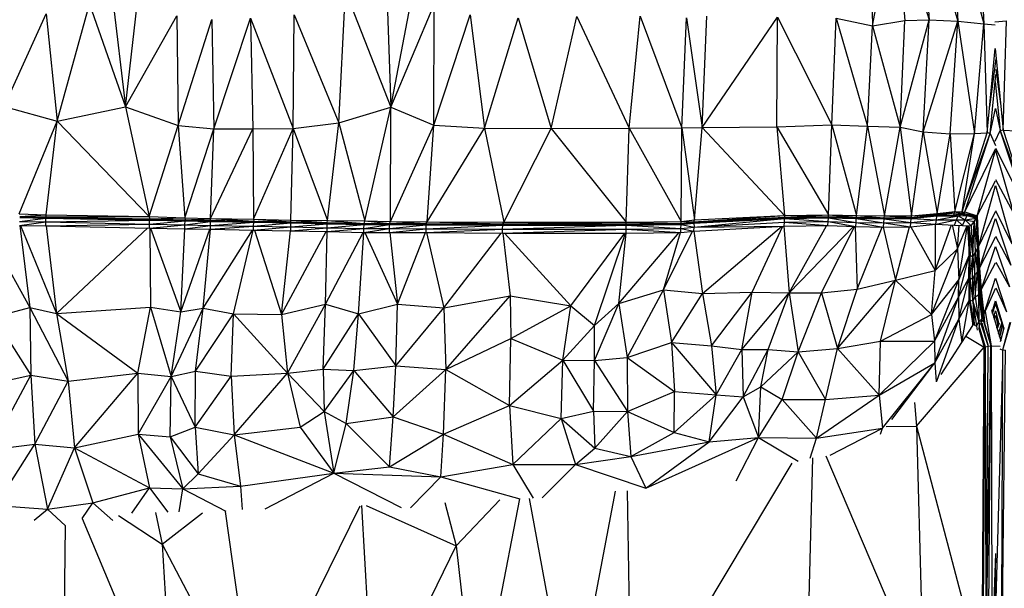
# Model space of a CAD drawing. Header units: millimetres. Extents: x 0 to 2209, y 0 to 979.
# Tile 13 of 27: x 798 to 1112, y 653 to 834. Entities that reach past the tile are written whole.
import ezdxf

# ---------------------------------------------------------------- set-up
doc = ezdxf.new("R2010")
doc.units = ezdxf.units.MM
doc.header["$MEASUREMENT"] = 0
doc.layers.add('Crea2D$visibili$tangenti', color=7, linetype='Continuous', true_color=0x000000)

msp = doc.modelspace()

# ---------------------------------------------------------------- linework, layer by layer
at = {"layer": 'Crea2D$visibili$tangenti'}
for p, q in [((1084.96, 873), (1097.02, 833.29)), ((1084.96, 873), (1087.82, 833.74)), ((1094.67, 872.8), (1105.25, 832.49)), ((1094.67, 872.8), (1097.02, 833.29)), ((1069.84, 831.79), (1076.94, 869.52)), ((1076.94, 869.52), (1080.11, 833.49)), ((1076.94, 869.52), (1087.82, 833.74)), ((1103.51, 870.29), (1105.25, 832.49)), ((1069.28, 859.08), (1069.84, 831.79)), ((827, 848.8), (832.06, 806.08)), ((916.52, 805.93), (924.69, 848.72)), ((900.01, 801), (902.11, 842.85)), ((902.11, 842.85), (916.52, 805.93)), ((810.4, 801.54), (820.62, 838.74)), ((820.62, 838.74), (832.06, 806.08)), ((832.06, 806.08), (835.79, 838.6)), ((915.34, 839.54), (916.52, 805.93)), ((916.52, 805.93), (930.36, 838.57)), ((930.21, 800.25), (930.36, 838.57)), ((793.54, 806.14), (806.87, 835.64)), ((806.87, 835.64), (810.4, 801.54)), ((832.06, 806.08), (848.41, 834.97)), ((848.41, 834.97), (848.82, 800.14)), ((848.82, 800.14), (859.6, 833.77)), ((859.6, 833.77), (860.21, 799.1)), ((860.21, 799.1), (871.91, 834.29)), ((871.91, 834.29), (885.5, 799.22)), ((871.91, 834.29), (872.63, 799.02)), ((885.5, 799.22), (885.76, 835.32)), ((885.76, 835.32), (900.01, 801)), ((930.21, 800.25), (941.75, 835.3)), ((941.75, 835.3), (946.4, 799.33)), ((946.4, 799.33), (957.08, 834.32)), ((957.08, 834.32), (967.61, 799.14)), ((967.61, 799.14), (975.78, 834.77)), ((975.78, 834.77), (992.39, 799.27)), ((992.39, 799.27), (995.86, 834.89)), ((995.86, 834.89), (1009.14, 799.43)), ((1009.14, 799.43), (1010.62, 834.39)), ((1010.62, 834.39), (1015.63, 799.54)), ((1015.63, 799.54), (1017.06, 834.83)), ((1015.63, 799.54), (1039.64, 834.6)), ((1039.34, 799.68), (1039.64, 834.6)), ((1039.64, 834.6), (1056.91, 800.36)), ((1056.91, 800.36), (1058.29, 834.25)), ((1058.29, 834.25), (1068.2, 799.91)), ((1058.29, 834.25), (1069.84, 831.79)), ((1069.84, 831.79), (1080.11, 833.49)), ((1078.63, 799.6), (1087.82, 833.74)), ((1078.63, 799.6), (1080.11, 833.49)), ((1080.11, 833.49), (1087.82, 833.74)), ((1085.98, 798.13), (1087.82, 833.74)), ((1087.82, 833.74), (1097.02, 833.29)), ((1068.2, 799.91), (1069.84, 831.79)), ((1069.84, 831.79), (1078.63, 799.6)), ((1085.98, 798.13), (1097.02, 833.29)), ((1094.57, 797.44), (1097.02, 833.29)), ((1097.02, 833.29), (1105.25, 832.49)), ((1097.02, 833.29), (1102.33, 797.55)), ((1102.33, 797.55), (1105.25, 832.49)), ((1105.25, 832.49), (1106.37, 797.8)), ((1105.25, 832.49), (1108.9, 832.16)), ((1108.78, 833.04), (1112.52, 833.37)), ((1111.37, 798.68), (1112.52, 833.37)), ((1106.37, 797.8), (1108.89, 824.61)), ((1108.89, 824.61), (1111.37, 798.68)), ((1107.15, 806.1), (1109.2, 821.34)), ((1109.07, 817.91), (1110.58, 806.99)), ((1107.29, 797.63), (1109.1, 816.31)), ((1108.89, 814.08), (1110.43, 798.51)), ((793.54, 806.14), (810.4, 801.54)), ((810.4, 801.54), (832.06, 806.08)), ((832.06, 806.08), (839.62, 771.24)), ((832.06, 806.08), (848.82, 800.14)), ((900.01, 801), (916.52, 805.93)), ((908.24, 769.86), (916.52, 805.93)), ((916.46, 769.63), (916.52, 805.93)), ((916.52, 805.93), (930.21, 800.25)), ((1107.29, 797.63), (1108.94, 805.54)), ((1108.94, 805.54), (1110.43, 798.51)), ((798.29, 772.05), (810.4, 801.54)), ((806.87, 771.71), (810.4, 801.54)), ((810.4, 801.54), (839.62, 771.24)), ((839.62, 771.24), (848.82, 800.14)), ((848.82, 800.14), (851.02, 770.77)), ((848.82, 800.14), (860.21, 799.1)), ((851.02, 770.77), (860.21, 799.1)), ((859.19, 770.58), (860.21, 799.1)), ((859.19, 770.58), (872.63, 799.02)), ((860.21, 799.1), (872.63, 799.02)), ((872.63, 799.02), (885.5, 799.22)), ((872.63, 799.02), (872.88, 770.3)), ((872.88, 770.3), (885.5, 799.22)), ((884.73, 770.08), (885.5, 799.22)), ((885.5, 799.22), (900.01, 801)), ((885.5, 799.22), (896.38, 769.93)), ((896.38, 769.93), (900.01, 801)), ((900.01, 801), (908.24, 769.86)), ((916.46, 769.63), (930.21, 800.25)), ((928.16, 769.55), (930.21, 800.25)), ((928.16, 769.55), (946.4, 799.33)), ((930.21, 800.25), (946.4, 799.33)), ((946.4, 799.33), (952.48, 769.44)), ((946.4, 799.33), (967.61, 799.14)), ((952.48, 769.44), (967.61, 799.14)), ((967.61, 799.14), (992.39, 799.27)), ((967.61, 799.14), (991.46, 769.44)), ((991.46, 769.44), (992.39, 799.27)), ((992.39, 799.27), (1009.14, 799.43)), ((992.39, 799.27), (1008.89, 769.63)), ((1008.89, 769.63), (1009.14, 799.43)), ((1009.14, 799.43), (1015.63, 799.54)), ((1009.14, 799.43), (1013.18, 770.11)), ((1013.18, 770.11), (1015.63, 799.54)), ((1015.63, 799.54), (1039.34, 799.68)), ((1015.63, 799.54), (1041.79, 771.5)), ((1039.34, 799.68), (1056.91, 800.36)), ((1039.34, 799.68), (1055.84, 771.77)), ((1039.34, 799.68), (1041.79, 771.5)), ((1055.84, 771.77), (1056.91, 800.36)), ((1056.91, 800.36), (1064.78, 771.52)), ((1056.91, 800.36), (1068.2, 799.91)), ((1064.78, 771.52), (1068.2, 799.91)), ((1068.2, 799.91), (1073.67, 771.39)), ((1068.2, 799.91), (1078.63, 799.6)), ((1073.67, 771.39), (1078.63, 799.6)), ((1078.63, 799.6), (1082.25, 771.44)), ((1078.63, 799.6), (1085.98, 798.13)), ((1082.25, 771.44), (1085.98, 798.13)), ((1085.98, 798.13), (1090.38, 772.19)), ((1085.98, 798.13), (1094.57, 797.44)), ((1090.38, 772.19), (1094.57, 797.44)), ((1094.57, 797.44), (1102.33, 797.55)), ((1094.57, 797.44), (1096.05, 772.8)), ((1096.05, 772.8), (1102.33, 797.55)), ((1098.4, 772.64), (1106.37, 797.8)), ((1098.4, 772.64), (1102.33, 797.55)), ((1099.22, 772.68), (1107.29, 797.63)), ((1099.73, 776.85), (1107.29, 797.63)), ((1102.33, 797.55), (1106.37, 797.8)), ((1106.38, 797.92), (1107.29, 797.63)), ((1107.29, 797.63), (1109.02, 793.82)), ((1108.86, 795.14), (1110.43, 798.51)), ((1110.43, 798.51), (1111.36, 798.8)), ((1110.43, 798.51), (1118.16, 777.71)), ((1110.45, 798.47), (1118.68, 773.55)), ((1111.37, 798.68), (1115.5, 798.43)), ((1111.37, 798.68), (1119.52, 773.52)), ((1109.02, 792.89), (1118.68, 773.55)), ((1099.22, 772.68), (1109.01, 792.71)), ((1103.15, 771.41), (1109.01, 792.29)), ((1108.97, 792.14), (1114.66, 772.29)), ((1103.15, 771.41), (1108.95, 782.51)), ((1103.61, 761.61), (1108.97, 781.04)), ((1108.96, 782.96), (1114.66, 772.29)), ((1108.97, 781.04), (1114.19, 762.49)), ((798.29, 772.05), (806.87, 771.71)), ((798.44, 771.25), (806.87, 771.71)), ((798.44, 771.25), (806.82, 771.08)), ((798.44, 771.13), (806.82, 771.08)), ((798.44, 770.89), (806.82, 770.96)), ((798.53, 770.89), (806.77, 770.72)), ((798.54, 771.13), (806.82, 770.96)), ((806.77, 770.72), (806.82, 770.96)), ((806.82, 771.08), (806.87, 771.71)), ((806.82, 771.08), (839.62, 771.24)), ((806.82, 770.96), (806.82, 771.08)), ((806.82, 770.96), (839.66, 770.41)), ((806.87, 771.71), (839.62, 771.24)), ((806.92, 771.08), (839.78, 770.41)), ((806.92, 770.96), (839.83, 770.29)), ((839.62, 771.24), (839.78, 770.41)), ((839.62, 771.24), (851.02, 770.77)), ((1012.98, 769.49), (1041.79, 771.5)), ((1012.98, 769.49), (1041.84, 770.94)), ((1012.98, 769.35), (1041.44, 770.92)), ((1012.98, 769.35), (1041.84, 770.8)), ((1013.18, 770.11), (1041.79, 771.5)), ((1041.79, 771.5), (1055.84, 771.77)), ((1041.79, 771.5), (1041.84, 770.94)), ((1041.84, 770.94), (1055.84, 771.77)), ((1041.84, 770.94), (1055.84, 771.18)), ((1041.84, 770.94), (1055.79, 771.04)), ((1041.84, 770.8), (1055.79, 771.04)), ((1041.84, 770.8), (1041.84, 770.94)), ((1041.84, 770.8), (1055.79, 770.8)), ((1041.84, 770.58), (1055.79, 770.8)), ((1041.84, 770.58), (1041.84, 770.8)), ((1055.74, 769.57), (1055.79, 770.8)), ((1055.79, 771.04), (1055.84, 771.18)), ((1055.79, 771.04), (1064.68, 770.55)), ((1055.79, 770.8), (1055.79, 771.04)), ((1055.79, 771.04), (1064.68, 770.79)), ((1055.79, 770.8), (1064.63, 769.3)), ((1055.79, 770.8), (1064.68, 770.55)), ((1055.84, 771.77), (1064.73, 770.94)), ((1055.84, 771.18), (1055.84, 771.77)), ((1055.84, 771.77), (1064.78, 771.52)), ((1055.84, 771.18), (1064.68, 770.79)), ((1055.84, 771.18), (1064.73, 770.94)), ((1064.68, 770.79), (1064.73, 770.94)), ((1064.73, 770.94), (1064.78, 771.52)), ((1064.73, 770.94), (1073.52, 770.64)), ((1064.73, 770.94), (1073.57, 770.82)), ((1064.78, 771.52), (1073.57, 770.82)), ((1064.78, 771.52), (1073.67, 771.39)), ((1073.52, 770.64), (1073.57, 770.82)), ((1073.57, 770.82), (1073.67, 771.39)), ((1073.57, 770.82), (1082.2, 770.93)), ((1073.57, 770.82), (1082.15, 770.75)), ((1073.67, 771.39), (1082.25, 771.44)), ((1073.67, 771.39), (1082.2, 770.93)), ((1082.15, 770.54), (1090.28, 771.6)), ((1082.15, 770.75), (1090.28, 771.6)), ((1082.15, 770.54), (1090.33, 771.36)), ((1082.15, 770.75), (1082.2, 770.93)), ((1082.2, 770.93), (1090.33, 771.79)), ((1082.2, 770.93), (1090.28, 771.6)), ((1082.2, 770.93), (1082.25, 771.44)), ((1082.25, 771.44), (1090.38, 772.19)), ((1082.25, 771.44), (1090.33, 771.79)), ((1090.18, 770.11), (1097.07, 771.46)), ((1090.18, 770.11), (1090.33, 771.36)), ((1090.28, 771.6), (1095.95, 772.41)), ((1090.28, 771.6), (1090.33, 771.79)), ((1090.28, 771.6), (1095.74, 771.77)), ((1090.28, 771.6), (1090.33, 771.36)), ((1090.33, 771.79), (1096.05, 772.8)), ((1090.33, 771.79), (1095.95, 772.41)), ((1090.33, 771.79), (1090.38, 772.19)), ((1090.33, 771.36), (1095.74, 771.77)), ((1090.33, 771.36), (1097.07, 771.46)), ((1090.38, 772.19), (1096.05, 772.8)), ((1095.74, 771.77), (1095.95, 772.41)), ((1095.74, 771.77), (1098.35, 772.16)), ((1095.74, 771.77), (1098.09, 771.97)), ((1095.74, 771.77), (1097.07, 771.46)), ((1095.95, 772.41), (1096.05, 772.8)), ((1095.95, 772.41), (1098.35, 772.16)), ((1096.05, 772.8), (1098.35, 772.16)), ((1096.05, 772.8), (1098.4, 772.64)), ((1096.61, 770.16), (1097.07, 771.46)), ((1097.07, 771.46), (1098.09, 771.97)), ((1097.07, 771.46), (1099.93, 771.49)), ((1097.07, 771.46), (1099.37, 770.18)), ((1098.09, 771.97), (1099.22, 772.68)), ((1098.09, 771.97), (1099.11, 772.18)), ((1098.09, 771.97), (1098.35, 772.16)), ((1098.09, 771.97), (1099.93, 771.49)), ((1098.09, 771.97), (1103, 771.11)), ((1098.09, 771.97), (1102.84, 770.93)), ((1098.35, 772.16), (1098.4, 772.64)), ((1098.39, 772.53), (1099.22, 772.68)), ((1099.11, 772.18), (1099.22, 772.68)), ((1099.11, 772.18), (1103, 771.11)), ((1099.11, 772.18), (1103.15, 771.41)), ((1099.22, 772.68), (1103.15, 771.41)), ((1099.37, 770.18), (1099.93, 771.49)), ((1099.93, 771.49), (1102.84, 770.71)), ((1102.84, 770.93), (1103, 771.11)), ((1102.84, 770.93), (1103.25, 760.88)), ((1102.84, 770.71), (1102.84, 770.93)), ((1102.84, 770.93), (1103.3, 761.08)), ((1103, 771.11), (1103.15, 771.41)), ((1103, 771.11), (1103.61, 761.61)), ((1103, 771.11), (1103.3, 761.08)), ((1103, 771.11), (1103.41, 761.24)), ((1103.15, 771.41), (1103.61, 761.61)), ((1103.61, 761.61), (1109.02, 772.77)), ((1108.92, 773.12), (1114.19, 762.49)), ((787.08, 768.59), (801.66, 742.27)), ((798.39, 769.61), (806.77, 770.72)), ((798.39, 769.61), (806.77, 769.46)), ((798.39, 768.36), (806.77, 769.46)), ((798.39, 768.36), (806.77, 768.19)), ((798.51, 768.36), (801.66, 742.27)), ((798.69, 768.36), (810.14, 740.38)), ((806.77, 770.72), (839.83, 770.29)), ((806.77, 769.46), (806.77, 770.72)), ((806.77, 769.46), (839.78, 770.05)), ((806.77, 769.46), (839.78, 768.79)), ((806.77, 768.19), (806.77, 769.46)), ((806.77, 768.19), (839.78, 768.79)), ((806.77, 768.19), (839.78, 767.54)), ((806.89, 768.19), (810.14, 740.38)), ((806.91, 770.72), (839.78, 770.05)), ((839.78, 770.41), (851.02, 770.77)), ((839.78, 770.41), (851.07, 770.18)), ((839.78, 770.41), (839.83, 770.29)), ((839.78, 770.05), (839.83, 770.29)), ((839.78, 770.05), (851.07, 769.83)), ((839.78, 770.05), (851.07, 770.05)), ((839.78, 768.79), (839.78, 770.05)), ((839.78, 768.79), (851.07, 769.83)), ((839.78, 768.79), (851.02, 768.55)), ((839.78, 767.54), (839.78, 768.79)), ((839.78, 767.54), (851.02, 768.55)), ((839.83, 770.29), (851.07, 770.18)), ((839.92, 770.28), (851.07, 770.05)), ((851.02, 770.77), (851.07, 770.18)), ((851.02, 770.77), (859.19, 770.58)), ((851.02, 768.55), (851.07, 769.83)), ((851.02, 768.55), (859.14, 769.66)), ((851.02, 768.55), (859.14, 768.39)), ((851.02, 767.32), (851.02, 768.55)), ((851.02, 767.32), (859.14, 768.39)), ((851.07, 770.18), (859.19, 770.58)), ((851.07, 770.05), (851.07, 770.18)), ((851.07, 770.05), (859.14, 770.02)), ((851.07, 769.83), (851.07, 770.05)), ((851.07, 769.83), (859.14, 769.89)), ((851.07, 769.83), (859.14, 769.66)), ((851.08, 770.18), (859.14, 770.02)), ((851.16, 770.05), (859.14, 769.89)), ((859.14, 770.02), (859.19, 770.58)), ((859.14, 770.02), (872.93, 769.74)), ((859.14, 769.89), (859.14, 770.02)), ((859.14, 769.89), (872.93, 769.74)), ((859.14, 769.66), (859.14, 769.89)), ((859.14, 769.66), (872.93, 769.61)), ((859.14, 768.39), (859.14, 769.66)), ((859.14, 768.39), (872.93, 769.38)), ((859.14, 768.39), (872.88, 768.11)), ((859.14, 767.14), (859.14, 768.39)), ((859.14, 767.14), (872.88, 768.11)), ((859.19, 770.58), (872.93, 769.74)), ((859.19, 770.58), (872.88, 770.3)), ((859.23, 769.66), (872.93, 769.38)), ((859.24, 769.89), (872.93, 769.61)), ((872.88, 770.3), (884.68, 769.5)), ((872.88, 770.3), (872.93, 769.74)), ((872.88, 770.3), (884.73, 770.08)), ((872.88, 768.11), (872.93, 769.38)), ((872.88, 768.11), (884.68, 769.14)), ((872.88, 768.11), (884.68, 767.88)), ((872.88, 766.86), (872.88, 768.11)), ((872.88, 766.86), (884.68, 767.88)), ((872.93, 769.74), (884.68, 769.5)), ((872.93, 769.61), (872.93, 769.74)), ((872.93, 769.61), (884.68, 769.5)), ((872.93, 769.38), (872.93, 769.61)), ((872.93, 769.38), (884.68, 769.36)), ((873.02, 769.38), (884.68, 769.14)), ((873.03, 769.61), (884.68, 769.36)), ((884.68, 769.5), (884.73, 770.08)), ((884.68, 769.5), (896.33, 769.25)), ((884.68, 769.36), (884.68, 769.5)), ((884.68, 769.36), (896.26, 769.25)), ((884.68, 769.14), (884.68, 769.36)), ((884.68, 769.14), (896.33, 769.13)), ((884.68, 767.88), (884.68, 769.14)), ((884.68, 767.88), (896.33, 768.91)), ((884.68, 767.88), (896.28, 767.63)), ((884.68, 766.63), (884.68, 767.88)), ((884.73, 770.08), (896.33, 769.25)), ((884.73, 770.08), (896.38, 769.93)), ((884.78, 769.36), (896.33, 769.13)), ((884.78, 769.14), (896.33, 768.91)), ((896.28, 767.63), (896.33, 768.91)), ((896.28, 767.63), (908.04, 768.64)), ((896.33, 769.25), (896.38, 769.93)), ((896.33, 769.13), (896.33, 769.25)), ((896.33, 769.25), (908.04, 768.99)), ((896.33, 768.91), (896.33, 769.13)), ((896.33, 769.13), (908.04, 768.99)), ((896.33, 768.91), (908.04, 768.86)), ((896.38, 769.93), (908.04, 768.99)), ((896.38, 769.93), (908.24, 769.86)), ((896.42, 768.91), (908.04, 768.64)), ((896.43, 769.13), (908.04, 768.86)), ((907.98, 767.36), (908.04, 768.64)), ((907.98, 767.36), (916.16, 768.63)), ((908.04, 768.99), (908.24, 769.86)), ((908.04, 768.99), (916.16, 768.97)), ((908.04, 768.86), (908.04, 768.99)), ((908.04, 768.86), (916.16, 768.97)), ((908.04, 768.64), (908.04, 768.86)), ((908.04, 768.64), (916.16, 768.85)), ((908.12, 768.64), (916.16, 768.63)), ((908.13, 768.86), (916.16, 768.85)), ((908.24, 769.86), (916.16, 768.97)), ((908.24, 769.86), (916.46, 769.63)), ((916.16, 768.97), (916.46, 769.63)), ((916.16, 768.97), (927.8, 768.94)), ((916.16, 768.85), (916.16, 768.97)), ((916.16, 768.85), (927.8, 768.94)), ((916.16, 768.63), (916.16, 768.85)), ((916.16, 768.63), (927.8, 768.82)), ((916.16, 767.35), (916.16, 768.63)), ((916.16, 767.35), (927.8, 768.58)), ((916.25, 768.85), (927.8, 768.82)), ((916.25, 768.63), (927.8, 768.58)), ((916.46, 769.63), (927.8, 768.94)), ((916.46, 769.63), (928.16, 769.55)), ((927.75, 767.3), (927.8, 768.58)), ((927.75, 767.3), (952.18, 768.47)), ((927.8, 768.94), (928.16, 769.55)), ((927.8, 768.94), (952.18, 768.83)), ((927.8, 768.82), (927.8, 768.94)), ((927.8, 768.82), (952.18, 768.83)), ((927.8, 768.58), (927.8, 768.82)), ((927.8, 768.58), (952.18, 768.71)), ((927.89, 768.58), (952.18, 768.47)), ((927.9, 768.82), (952.18, 768.71)), ((928.16, 769.55), (952.18, 768.83)), ((928.16, 769.55), (952.48, 769.44)), ((952.12, 767.19), (991.41, 768.47)), ((952.12, 767.19), (952.18, 768.47)), ((952.18, 768.83), (952.48, 769.44)), ((952.18, 768.83), (991.41, 768.83)), ((952.18, 768.71), (990.68, 768.83)), ((952.18, 768.71), (952.18, 768.83)), ((952.18, 768.47), (991.41, 768.71)), ((952.18, 768.47), (952.18, 768.71)), ((952.22, 768.71), (991.41, 768.71)), ((952.22, 768.47), (991.41, 768.47)), ((952.48, 769.44), (991.41, 768.83)), ((952.48, 769.44), (991.46, 769.44)), ((991.41, 768.83), (991.46, 769.44)), ((991.41, 768.83), (1008.89, 769.02)), ((991.41, 768.47), (1008.89, 768.89)), ((991.41, 768.71), (1008.89, 768.89)), ((991.41, 768.71), (991.41, 768.83)), ((991.41, 768.47), (991.41, 768.71)), ((991.41, 767.18), (991.41, 768.47)), ((991.41, 768.47), (1008.84, 767.36)), ((991.46, 769.44), (1008.89, 769.63)), ((991.46, 769.44), (1008.89, 769.02)), ((991.51, 768.83), (1008.89, 768.89)), ((991.51, 768.47), (1008.89, 768.66)), ((1008.84, 767.36), (1008.89, 768.66)), ((1008.84, 767.36), (1013.03, 767.79)), ((1008.89, 769.63), (1013.18, 770.11)), ((1008.89, 769.63), (1012.98, 769.49)), ((1008.89, 769.02), (1008.89, 769.63)), ((1008.89, 768.89), (1012.98, 769.49)), ((1008.89, 769.02), (1012.98, 769.49)), ((1008.89, 768.89), (1012.98, 769.13)), ((1008.89, 768.66), (1012.98, 769.13)), ((1008.89, 768.89), (1008.89, 769.02)), ((1008.89, 768.66), (1008.89, 768.89)), ((1008.89, 768.66), (1013.03, 767.79)), ((1008.93, 768.9), (1012.98, 769.35)), ((1012.98, 769.13), (1041.84, 770.58)), ((1012.98, 769.35), (1041.84, 770.58)), ((1012.98, 769.49), (1013.18, 770.11)), ((1012.98, 769.35), (1012.98, 769.49)), ((1012.98, 769.13), (1012.98, 769.35)), ((1012.98, 769.13), (1013.03, 767.79)), ((1012.98, 766.55), (1041.63, 768.11)), ((1012.98, 766.55), (1013.03, 767.79)), ((1013.03, 767.79), (1041.84, 770.58)), ((1013.03, 767.79), (1041.79, 769.35)), ((1013.03, 767.79), (1041.69, 768.11)), ((1015.68, 746.71), (1040.83, 768.07)), ((1031.57, 747.1), (1041.3, 768.09)), ((1041.63, 768.11), (1043.32, 746.97)), ((1041.63, 768.11), (1041.69, 768.11)), ((1041.69, 768.11), (1041.79, 769.35)), ((1041.69, 768.11), (1055.64, 768.29)), ((1041.79, 769.35), (1041.84, 770.58)), ((1041.79, 769.35), (1055.74, 769.57)), ((1041.79, 769.35), (1055.64, 768.29)), ((1041.84, 770.58), (1055.74, 769.57)), ((1043.32, 746.97), (1055.17, 768.28)), ((1043.32, 746.97), (1063.81, 768.03)), ((1053.64, 746.94), (1064.06, 768.02)), ((1055.64, 768.29), (1055.74, 769.57)), ((1055.64, 768.29), (1064.53, 768)), ((1055.74, 769.57), (1064.53, 768)), ((1055.74, 769.57), (1064.63, 769.3)), ((1064.34, 768.01), (1064.98, 748.1)), ((1064.53, 768), (1064.63, 769.3)), ((1064.53, 768), (1073.36, 767.85)), ((1064.63, 769.3), (1064.68, 770.55)), ((1064.63, 769.3), (1073.36, 767.85)), ((1064.63, 769.3), (1073.47, 769.16)), ((1064.68, 770.79), (1073.52, 770.64)), ((1064.68, 770.79), (1073.52, 770.43)), ((1064.68, 770.55), (1064.68, 770.79)), ((1064.68, 770.55), (1073.47, 769.16)), ((1064.68, 770.55), (1073.52, 770.43)), ((1064.98, 748.1), (1072.9, 767.86)), ((1073.23, 767.85), (1077.2, 750.93)), ((1073.36, 767.85), (1073.47, 769.16)), ((1073.36, 767.85), (1081.95, 767.93)), ((1073.47, 769.16), (1073.52, 770.43)), ((1073.47, 769.16), (1082.05, 769.27)), ((1073.47, 769.16), (1081.95, 767.93)), ((1073.52, 770.64), (1082.15, 770.75)), ((1073.52, 770.64), (1082.15, 770.54)), ((1073.52, 770.43), (1073.52, 770.64)), ((1073.52, 770.43), (1082.15, 770.54)), ((1073.52, 770.43), (1082.05, 769.27)), ((1077.2, 750.93), (1081.56, 767.92)), ((1081.95, 767.93), (1082.05, 769.27)), ((1081.95, 767.93), (1090.02, 768.71)), ((1081.98, 767.93), (1089.82, 754.02)), ((1082.05, 769.27), (1082.15, 770.54)), ((1082.05, 769.27), (1090.18, 770.11)), ((1082.05, 769.27), (1090.02, 768.71)), ((1082.15, 770.54), (1082.15, 770.75)), ((1082.15, 770.54), (1090.18, 770.11)), ((1089.72, 768.68), (1089.82, 754.02)), ((1089.82, 754.02), (1095.02, 768.52)), ((1090.02, 768.71), (1096.61, 770.16)), ((1090.02, 768.71), (1090.18, 770.11)), ((1090.02, 768.71), (1095.95, 768.49)), ((1090.18, 770.11), (1096.61, 770.16)), ((1095.2, 768.52), (1096.92, 760.89)), ((1095.95, 768.49), (1096.61, 770.16)), ((1095.95, 768.49), (1098.45, 768.39)), ((1096.61, 770.16), (1099.37, 770.18)), ((1096.61, 770.16), (1098.45, 768.39)), ((1096.92, 760.89), (1097.41, 768.43)), ((1096.92, 760.89), (1099.95, 768.31)), ((1097.33, 751.02), (1100.03, 768.31)), ((1098.45, 768.39), (1099.37, 770.18)), ((1098.45, 768.39), (1101.26, 768.24)), ((1099.37, 770.18), (1102.84, 770.71)), ((1099.37, 770.18), (1101.26, 768.24)), ((1099.37, 770.18), (1102.18, 769.6)), ((1100.1, 768.3), (1100.55, 758.79)), ((1100.3, 768.29), (1100.55, 758.79)), ((1100.32, 768.29), (1100.55, 760.93)), ((1100.45, 768.28), (1100.55, 760.93)), ((1100.46, 768.28), (1100.9, 758.89)), ((1100.5, 768.28), (1101.72, 758.43)), ((1101.26, 768.24), (1102.18, 769.6)), ((1101.26, 768.24), (1101.72, 758.43)), ((1101.72, 758.43), (1102.18, 769.6)), ((1102.18, 769.6), (1102.84, 770.71)), ((1102.18, 769.6), (1103.25, 760.88)), ((1102.18, 769.6), (1102.54, 759.68)), ((1102.84, 770.71), (1103.25, 760.88)), ((1103.92, 754.8), (1108.99, 770.52)), ((1108.99, 770.52), (1113.87, 755.68)), ((810.14, 740.38), (839.21, 767.55)), ((839.78, 767.54), (851.02, 767.32)), ((839.83, 767.53), (840.03, 742.41)), ((840.05, 767.53), (849.69, 740.94)), ((849.69, 740.94), (851.04, 767.32)), ((849.69, 740.94), (858.98, 767.15)), ((851.02, 767.32), (859.14, 767.14)), ((856.84, 742.04), (859.14, 767.14)), ((856.84, 742.04), (872.55, 766.87)), ((859.14, 767.14), (872.88, 766.86)), ((866.5, 740.25), (872.79, 766.87)), ((872.88, 766.86), (884.68, 766.63)), ((873.13, 766.86), (881.72, 740)), ((881.72, 740), (884.67, 766.63)), ((881.72, 740), (896.01, 766.4)), ((884.68, 766.63), (896.28, 767.63)), ((884.68, 766.63), (896.28, 766.39)), ((895.77, 743.3), (896.32, 766.39)), ((895.77, 743.3), (907.72, 766.13)), ((896.28, 766.39), (896.28, 767.63)), ((896.28, 767.63), (907.98, 767.36)), ((896.28, 766.39), (907.98, 767.36)), ((896.28, 766.39), (907.98, 766.13)), ((906.3, 740.3), (908, 766.13)), ((907.98, 767.36), (916.16, 767.35)), ((907.98, 766.13), (907.98, 767.36)), ((907.98, 766.13), (916.16, 767.35)), ((908, 766.13), (916.16, 766.11)), ((908.31, 766.13), (918.71, 743.33)), ((916.16, 767.35), (927.75, 767.3)), ((916.16, 766.11), (916.16, 767.35)), ((916.16, 766.11), (927.75, 767.3)), ((916.16, 766.11), (927.75, 766.07)), ((916.27, 766.11), (918.71, 743.33)), ((918.71, 743.33), (927.57, 766.07)), ((927.75, 767.3), (952.12, 767.19)), ((927.75, 766.07), (927.75, 767.3)), ((927.75, 766.07), (952.12, 767.19)), ((927.75, 766.07), (952.12, 765.94)), ((927.94, 766.07), (933.43, 742.14)), ((933.43, 742.14), (951.71, 765.94)), ((952.12, 765.94), (952.12, 767.19)), ((952.12, 765.94), (991.41, 767.18)), ((952.12, 765.94), (991.41, 765.91)), ((952.19, 767.19), (991.41, 767.18)), ((952.24, 765.94), (954.48, 746)), ((952.73, 765.94), (973.79, 742.82)), ((973.79, 742.82), (991, 765.91)), ((981.4, 736.58), (991.25, 765.91)), ((989.06, 743.5), (1008.35, 766.08)), ((989.06, 743.5), (991.4, 765.91)), ((991.41, 767.18), (1008.84, 767.36)), ((991.41, 765.91), (991.41, 767.18)), ((991.41, 767.18), (1008.84, 766.08)), ((991.41, 765.91), (1008.84, 766.08)), ((1003.37, 747.89), (1012.53, 766.5)), ((1003.37, 747.89), (1008.7, 766.08)), ((1008.84, 767.36), (1012.98, 766.55)), ((1008.84, 766.08), (1008.84, 767.36)), ((1008.84, 766.08), (1012.98, 766.55)), ((1012.96, 766.55), (1015.68, 746.71)), ((1103.92, 754.8), (1109, 764.67)), ((1108.99, 764.96), (1113.87, 755.68)), ((1103.41, 761.24), (1103.61, 761.61)), ((1103.61, 761.61), (1103.92, 754.8)), ((1104.38, 747.93), (1108.99, 761.66)), ((1108.99, 761.66), (1113.4, 748.8)), ((1088.59, 740.1), (1096.92, 760.89)), ((1089.82, 754.02), (1096.92, 760.89)), ((1096.92, 760.89), (1097.33, 751.02)), ((1097.22, 745.55), (1100.55, 758.79)), ((1097.33, 751.02), (1100.55, 758.79)), ((1100.44, 751.6), (1100.55, 758.79)), ((1100.55, 760.93), (1100.9, 758.89)), ((1100.55, 760.93), (1100.75, 751.74)), ((1100.55, 760.93), (1100.6, 753.16)), ((1100.55, 758.79), (1100.55, 760.93)), ((1100.75, 751.74), (1100.9, 758.89)), ((1100.75, 751.74), (1101.72, 758.43)), ((1100.9, 758.89), (1101.72, 758.43)), ((1101.62, 751.32), (1101.72, 758.43)), ((1101.72, 758.43), (1102.54, 759.68)), ((1101.72, 758.43), (1102.39, 752.64)), ((1102.39, 752.64), (1102.54, 759.68)), ((1102.54, 759.68), (1103.25, 760.88)), ((1102.54, 759.68), (1103.25, 753.57)), ((1103.25, 753.57), (1103.3, 761.08)), ((1103.25, 760.88), (1103.3, 761.08)), ((1103.25, 753.57), (1103.25, 760.88)), ((1103.3, 761.08), (1103.41, 761.24)), ((1103.3, 761.08), (1103.71, 754.41)), ((1103.3, 761.08), (1103.51, 754.05)), ((1103.41, 761.24), (1103.92, 754.8)), ((1103.41, 761.24), (1103.71, 754.41)), ((1104.38, 747.93), (1109.02, 756.45)), ((1109.03, 756.65), (1113.4, 748.8)), ((1077.2, 750.93), (1089.82, 754.02)), ((1088.59, 740.1), (1089.82, 754.02)), ((1100.44, 751.6), (1100.6, 753.16)), ((1100.55, 744.52), (1100.6, 753.16)), ((1100.6, 753.16), (1100.85, 744.69)), ((1100.6, 753.16), (1100.75, 751.74)), ((1101.62, 751.32), (1102.39, 752.64)), ((1101.72, 744.3), (1102.39, 752.64)), ((1102.39, 752.64), (1103.25, 753.57)), ((1102.39, 752.64), (1102.49, 745.69)), ((1102.49, 745.69), (1103.25, 753.57)), ((1103.25, 753.57), (1103.51, 754.05)), ((1103.25, 753.57), (1103.51, 746.33)), ((1103.25, 753.57), (1103.87, 747.02)), ((1103.51, 754.05), (1103.71, 754.41)), ((1103.51, 754.05), (1103.87, 747.02)), ((1103.71, 754.41), (1103.92, 754.8)), ((1103.71, 754.41), (1103.87, 747.02)), ((1103.71, 754.41), (1104.17, 747.54)), ((1103.92, 754.8), (1104.17, 747.54)), ((1103.92, 754.8), (1104.38, 747.93)), ((1058.65, 729.27), (1077.2, 750.93)), ((1064.98, 748.1), (1077.2, 750.93)), ((1072.39, 731.61), (1077.2, 750.93)), ((1077.2, 750.93), (1088.59, 740.1)), ((1088.59, 740.1), (1097.33, 751.02)), ((1089.61, 731.58), (1097.33, 751.02)), ((1097.22, 745.55), (1100.44, 751.6)), ((1097.22, 745.55), (1097.33, 751.02)), ((1097.33, 738.55), (1100.44, 751.6)), ((1100.44, 751.6), (1100.55, 744.52)), ((1100.75, 751.74), (1100.85, 744.69)), ((1100.75, 751.74), (1101.72, 744.3)), ((1100.75, 751.74), (1101.62, 751.32)), ((1101.62, 751.32), (1101.72, 744.3)), ((1105.3, 740.05), (1108.98, 751.63)), ((1108.98, 751.63), (1112.46, 740.93)), ((933.43, 742.14), (954.48, 746)), ((934.09, 722.55), (954.48, 746)), ((954.48, 746), (954.78, 732.41)), ((954.48, 746), (973.79, 742.82)), ((989.06, 743.5), (1003.37, 747.89)), ((991.77, 726.38), (1003.37, 747.89)), ((1003.37, 747.89), (1015.68, 746.71)), ((1003.37, 747.89), (1005.87, 731.11)), ((1005.87, 731.11), (1015.68, 746.71)), ((1015.68, 746.71), (1031.57, 747.1)), ((1015.68, 746.71), (1018.64, 730.04)), ((1018.64, 730.04), (1031.57, 747.1)), ((1028.25, 728.96), (1031.57, 747.1)), ((1028.25, 728.96), (1043.32, 746.97)), ((1031.57, 747.1), (1043.32, 746.97)), ((1036.63, 728.96), (1043.32, 746.97)), ((1043.32, 746.97), (1046.13, 728.18)), ((1043.32, 746.97), (1053.64, 746.94)), ((1046.13, 728.18), (1053.64, 746.94)), ((1053.64, 746.94), (1064.98, 748.1)), ((1053.64, 746.94), (1058.65, 729.27)), ((1058.65, 729.27), (1064.98, 748.1)), ((1102.49, 745.69), (1103.51, 746.33)), ((1103.51, 746.33), (1103.87, 747.02)), ((1103.51, 746.33), (1104.63, 738.72)), ((1103.51, 746.33), (1103.71, 737.74)), ((1103.87, 747.02), (1104.17, 747.54)), ((1103.87, 747.02), (1104.63, 738.72)), ((1103.87, 747.02), (1105.09, 739.64)), ((1103.87, 747.02), (1104.84, 739.24)), ((1104.17, 747.54), (1104.38, 747.93)), ((1104.17, 747.54), (1105.3, 740.05)), ((1104.17, 747.54), (1105.09, 739.64)), ((1104.38, 747.93), (1105.3, 740.05)), ((1105.3, 740.05), (1108.94, 748.35)), ((1109.04, 748.56), (1112.46, 740.93)), ((881.72, 740), (895.77, 743.3)), ((883.66, 721.35), (895.77, 743.3)), ((895.05, 722.66), (895.77, 743.3)), ((895.77, 743.3), (906.3, 740.3)), ((906.3, 740.3), (918.71, 743.33)), ((918.15, 723.69), (918.71, 743.33)), ((918.71, 743.33), (933.43, 742.14)), ((954.78, 732.41), (973.79, 742.82)), ((971.29, 725.49), (973.79, 742.82)), ((973.79, 742.82), (981.4, 736.58)), ((981.35, 725.43), (989.06, 743.5)), ((981.4, 736.58), (989.06, 743.5)), ((989.06, 743.5), (991.77, 726.38)), ((1089.61, 731.58), (1097.22, 745.55)), ((1089.71, 724.69), (1097.22, 745.55)), ((1097.22, 745.55), (1097.33, 738.55)), ((1097.33, 738.55), (1100.55, 744.52)), ((1098.3, 731.13), (1100.55, 744.52)), ((1100.55, 744.52), (1100.83, 745.37)), ((1100.55, 744.52), (1101.77, 736.57)), ((1100.85, 744.69), (1102.13, 736.74)), ((1100.85, 744.69), (1101.72, 744.3)), ((1101.72, 744.3), (1102.49, 745.69)), ((1101.72, 744.3), (1102.13, 736.74)), ((1101.72, 744.3), (1103.71, 737.74)), ((1101.72, 744.3), (1102.95, 736.35)), ((1102.49, 745.69), (1103.71, 737.74)), ((1107.92, 740.81), (1108.97, 744.35)), ((1107.99, 740.56), (1108.98, 743.65)), ((1108.02, 740.47), (1108.98, 743.52)), ((1108.04, 740.42), (1108.98, 743.43)), ((1108.05, 740.37), (1108.98, 743.32)), ((1108.97, 744.35), (1111.63, 735.64)), ((1108.98, 743.67), (1111.61, 735.59)), ((1108.98, 743.52), (1111.23, 736.53)), ((1108.98, 743.43), (1110.94, 737.3)), ((1108.98, 743.32), (1110.55, 738.43)), ((790.22, 739.27), (801.66, 742.27)), ((801.66, 742.27), (813.87, 718.86)), ((801.66, 742.27), (810.14, 740.38)), ((801.66, 742.27), (802.02, 720.75)), ((810.14, 740.38), (840.03, 742.41)), ((810.14, 740.38), (813.87, 718.86)), ((810.14, 740.38), (836, 721.36)), ((836, 721.36), (840.03, 742.41)), ((840.03, 742.41), (846.67, 720.33)), ((840.03, 742.41), (849.69, 740.94)), ((846.67, 720.33), (856.84, 742.04)), ((846.67, 720.33), (849.69, 740.94)), ((849.69, 740.94), (856.84, 742.04)), ((854.44, 722.07), (856.84, 742.04)), ((854.44, 722.07), (866.5, 740.25)), ((856.84, 742.04), (866.5, 740.25)), ((865.78, 720.46), (866.5, 740.25)), ((866.5, 740.25), (883.66, 721.35)), ((866.5, 740.25), (881.72, 740)), ((881.72, 740), (883.66, 721.35)), ((895.05, 722.66), (906.3, 740.3)), ((904.76, 722.22), (906.3, 740.3)), ((906.3, 740.3), (918.15, 723.69)), ((918.15, 723.69), (933.43, 742.14)), ((933.43, 742.14), (934.09, 722.55)), ((1072.39, 731.61), (1088.59, 740.1)), ((1088.59, 740.1), (1089.61, 731.58)), ((1101.19, 742.55), (1101.77, 736.57)), ((1104.84, 739.24), (1105.09, 739.64)), ((1105.09, 739.64), (1105.3, 740.05)), ((1105.09, 739.64), (1105.13, 738.24)), ((1105.09, 739.64), (1105.16, 738.32)), ((1105.3, 740.05), (1105.35, 737.7)), ((1105.3, 740.05), (1105.44, 737.39)), ((1105.7, 740.96), (1107.6, 730.07)), ((1107.65, 741.69), (1110.66, 731.71)), ((1108.43, 739.12), (1108.95, 741.2)), ((1108.62, 738.46), (1108.96, 739.69)), ((1108.95, 741.2), (1109.91, 737.48)), ((1108.96, 739.69), (1109.74, 736.89)), ((790.22, 739.27), (802.02, 720.75)), ((971.29, 725.49), (981.4, 736.58)), ((981.35, 725.43), (981.4, 736.58)), ((1089.71, 724.69), (1097.33, 738.55)), ((1090.28, 718.89), (1097.33, 738.55)), ((1097.33, 738.55), (1098.3, 731.13)), ((1098.3, 731.13), (1101.77, 736.57)), ((1101.77, 736.57), (1101.92, 738.07)), ((1102.13, 736.74), (1102.95, 736.35)), ((1102.95, 736.35), (1103.71, 737.74)), ((1102.95, 736.35), (1103.11, 735.06)), ((1103.64, 736.57), (1105.66, 729.74)), ((1103.71, 737.74), (1104.63, 738.72)), ((1103.71, 737.74), (1103.73, 736.27)), ((1103.71, 737.74), (1103.83, 736.88)), ((1104.16, 737.37), (1106.62, 729.94)), ((1104.2, 738.06), (1106.62, 729.94)), ((1104.62, 737.41), (1106.62, 729.94)), ((1104.63, 738.72), (1104.84, 739.24)), ((1104.63, 737.7), (1104.63, 738.72)), ((1104.63, 738.72), (1104.73, 737.82)), ((1104.63, 738.72), (1104.72, 737.93)), ((1104.84, 739.24), (1104.88, 738.55)), ((1105.14, 738.15), (1107.19, 731.11)), ((1105.14, 737.99), (1106.51, 733.39)), ((1105.14, 737.93), (1107.49, 730.1)), ((1105.16, 738.32), (1107.6, 730.07)), ((1109.43, 735.78), (1109.91, 737.48)), ((1109.46, 735.9), (1109.74, 736.92)), ((1109.55, 735.37), (1110.2, 737.36)), ((1109.97, 733.97), (1110.94, 737.3)), ((1110.28, 732.95), (1111.23, 736.53)), ((1110.3, 732.9), (1111.28, 736.5)), ((1111.34, 728.79), (1113.67, 737.65)), ((1111.34, 728.79), (1113.89, 737.56)), ((1103.56, 735.93), (1105.4, 729.68)), ((1110.6, 731.49), (1111.69, 735.81)), ((1110.65, 731.72), (1111.68, 735.86)), ((934.09, 722.55), (954.78, 732.41)), ((954.27, 711.14), (954.78, 732.41)), ((954.78, 732.41), (971.29, 725.49)), ((991.77, 726.38), (1005.87, 731.11)), ((1005.87, 731.11), (1020.03, 714.54)), ((1005.87, 731.11), (1006.79, 715.54)), ((1005.87, 731.11), (1018.64, 730.04)), ((1058.65, 729.27), (1072.39, 731.61)), ((1071.98, 714.39), (1072.39, 731.61)), ((1071.98, 714.39), (1089.61, 731.58)), ((1072.39, 731.61), (1089.61, 731.58)), ((1089.61, 731.58), (1089.71, 724.69)), ((1091.71, 720.93), (1098.3, 731.13)), ((1099.57, 733.13), (1105.4, 729.68)), ((1105.96, 625.72), (1107.49, 730.1)), ((1106.62, 729.94), (1107.49, 730.1)), ((1106.68, 625.77), (1107.49, 730.1)), ((1107.16, 687.47), (1107.6, 730.07)), ((1107.49, 730.07), (1107.6, 730.07)), ((1107.6, 730.07), (1107.85, 625.79)), ((1107.6, 730.07), (1110.47, 730)), ((1018.64, 730.04), (1028.25, 728.96)), ((1018.64, 730.04), (1020.03, 714.54)), ((1020.03, 714.54), (1028.25, 728.96)), ((1028.25, 728.96), (1028.71, 713.89)), ((1028.25, 728.96), (1036.63, 728.96)), ((1028.71, 713.89), (1036.63, 728.96)), ((1034.33, 717.04), (1036.63, 728.96)), ((1034.33, 717.04), (1046.13, 728.18)), ((1036.63, 728.96), (1046.13, 728.18)), ((1041.12, 713), (1046.13, 728.18)), ((1046.13, 728.18), (1058.65, 729.27)), ((1046.13, 728.18), (1054.92, 713.02)), ((1054.92, 713.02), (1058.65, 729.27)), ((1058.65, 729.27), (1071.98, 714.39)), ((1083.79, 704.55), (1105.4, 729.68)), ((1104.73, 625.69), (1105.4, 729.68)), ((1104.99, 625.71), (1105.66, 729.74)), ((1105.25, 705.93), (1105.66, 729.74)), ((1105.4, 729.67), (1105.66, 729.74)), ((1105.66, 729.74), (1106.62, 729.94)), ((1105.66, 729.74), (1105.96, 625.72)), ((1105.96, 625.72), (1106.62, 729.94)), ((1110.31, 729.15), (1111.34, 728.72)), ((1110.91, 622.12), (1111.34, 728.79)), ((1110.91, 622.12), (1112.13, 728.74)), ((1111.34, 728.79), (1112.13, 728.74)), ((954.27, 711.14), (971.29, 725.49)), ((970.77, 707.04), (971.29, 725.49)), ((971.29, 725.49), (981.04, 709.35)), ((971.29, 725.49), (981.35, 725.43)), ((981.04, 709.35), (981.35, 725.43)), ((981.35, 725.43), (991.77, 726.38)), ((981.35, 725.43), (991.88, 709.25)), ((991.77, 726.38), (1006.79, 715.54)), ((991.77, 726.38), (991.88, 709.25)), ((1071.98, 714.39), (1089.71, 724.69)), ((1072.96, 703.96), (1089.71, 724.69)), ((1075.95, 706.7), (1089.71, 724.69)), ((1089.71, 724.69), (1090.11, 718.66)), ((1108.46, 622.72), (1111.33, 724.35)), ((788.94, 717.88), (802.02, 720.75)), ((789.25, 697.07), (802.02, 720.75)), ((802.02, 720.75), (803.3, 698.8)), ((802.02, 720.75), (813.87, 718.86)), ((813.87, 718.86), (836, 721.36)), ((815.91, 697.68), (836, 721.36)), ((836, 721.36), (836.1, 701.96)), ((836, 721.36), (846.67, 720.33)), ((846.67, 720.33), (854.44, 722.07)), ((854.23, 704.25), (854.44, 722.07)), ((854.44, 722.07), (865.78, 720.46)), ((865.78, 720.46), (883.66, 721.35)), ((866.65, 701.82), (883.66, 721.35)), ((883.66, 721.35), (895.05, 722.66)), ((883.66, 721.35), (895.36, 709.19)), ((883.66, 721.35), (887.65, 704.21)), ((895.05, 722.66), (895.36, 709.19)), ((895.05, 722.66), (904.76, 722.22)), ((895.36, 709.19), (904.76, 722.22)), ((902.31, 705.43), (904.76, 722.22)), ((904.76, 722.22), (918.15, 723.69)), ((904.76, 722.22), (917.33, 707.5)), ((917.33, 707.5), (918.15, 723.69)), ((917.33, 707.5), (934.09, 722.55)), ((918.15, 723.69), (934.09, 722.55)), ((933.32, 702.05), (934.09, 722.55)), ((934.09, 722.55), (954.27, 711.14)), ((803.3, 698.8), (813.87, 718.86)), ((813.87, 718.86), (815.91, 697.68)), ((836.1, 701.96), (846.67, 720.33)), ((846.32, 701.11), (846.67, 720.33)), ((846.67, 720.33), (854.23, 704.25)), ((854.23, 704.25), (865.78, 720.46)), ((865.78, 720.46), (866.65, 701.82)), ((991.88, 709.25), (1006.79, 715.54)), ((1006.69, 702.57), (1006.79, 715.54)), ((1006.69, 702.57), (1020.03, 714.54)), ((1006.79, 715.54), (1020.03, 714.54)), ((1017.88, 699.55), (1020.03, 714.54)), ((1020.03, 714.54), (1028.71, 713.89)), ((1028.71, 713.89), (1034.33, 717.04)), ((1033.57, 700.97), (1034.33, 717.04)), ((1034.33, 717.04), (1041.12, 713)), ((1017.88, 699.55), (1028.71, 713.89)), ((1028.71, 713.89), (1033.57, 700.97)), ((1033.57, 700.97), (1041.12, 713)), ((1041.12, 713), (1054.92, 713.02)), ((1041.12, 713), (1052.01, 700.71)), ((1052.01, 700.71), (1071.98, 714.39)), ((1052.01, 700.71), (1054.92, 713.02)), ((1054.92, 713.02), (1071.98, 714.39)), ((1071.98, 714.39), (1072.96, 703.96)), ((1083.24, 712.09), (1083.79, 704.55)), ((887.65, 704.21), (895.36, 709.19)), ((895.36, 709.19), (902.31, 705.43)), ((895.36, 709.19), (898.38, 689.61)), ((933.32, 702.05), (954.27, 711.14)), ((954.27, 711.14), (970.77, 707.04)), ((954.27, 711.14), (955.39, 692.36)), ((970.77, 707.04), (981.04, 709.35)), ((981.04, 709.35), (981.45, 697.61)), ((981.04, 709.35), (991.88, 709.25)), ((981.45, 697.61), (991.88, 709.25)), ((991.88, 709.25), (1006.69, 702.57)), ((991.88, 709.25), (992.89, 694.96)), ((898.38, 689.61), (902.31, 705.43)), ((902.31, 705.43), (917.33, 707.5)), ((902.31, 705.43), (916.16, 691.66)), ((916.16, 691.66), (917.33, 707.5)), ((917.33, 707.5), (933.32, 702.05)), ((955.39, 692.36), (970.77, 707.04)), ((970.77, 707.04), (981.45, 697.61)), ((970.77, 707.04), (975.27, 692.38)), ((815.91, 697.68), (836.1, 701.96)), ((836.1, 701.96), (839.72, 684.97)), ((836.1, 701.96), (850.4, 684.66)), ((836.1, 701.96), (846.32, 701.11)), ((846.32, 701.11), (854.23, 704.25)), ((854.23, 704.25), (855.21, 689.41)), ((854.23, 704.25), (866.65, 701.82)), ((866.65, 701.82), (887.65, 704.21)), ((887.65, 704.21), (898.38, 689.61)), ((916.16, 691.66), (933.32, 702.05)), ((932.46, 688.41), (933.32, 702.05)), ((933.32, 702.05), (955.39, 692.36)), ((992.89, 694.96), (1006.69, 702.57)), ((1006.69, 702.57), (1017.88, 699.55)), ((1052.01, 700.71), (1072.96, 703.96)), ((1056.38, 695.35), (1072.96, 703.96)), ((1072.39, 702.05), (1072.96, 703.96)), ((1074.22, 704.44), (1083.79, 704.55)), ((1083.79, 704.55), (1104.73, 625.69)), ((1083.79, 704.55), (1086.04, 622.22)), ((789.25, 697.07), (803.3, 698.8)), ((790.88, 679.38), (803.3, 698.8)), ((803.3, 698.8), (815.91, 697.68)), ((803.3, 698.8), (807.33, 678.14)), ((846.32, 701.11), (855.21, 689.41)), ((846.32, 701.11), (850.4, 684.66)), ((855.21, 689.41), (866.65, 701.82)), ((866.65, 701.82), (898.38, 689.61)), ((866.65, 701.82), (868.69, 685.43)), ((992.89, 694.96), (1017.88, 699.55)), ((997.75, 684.83), (1033.57, 700.97)), ((997.75, 684.83), (1017.88, 699.55)), ((1017.88, 699.55), (1033.57, 700.97)), ((1026.47, 687.2), (1033.57, 700.97)), ((1033.57, 700.97), (1052.01, 700.71)), ((1033.57, 700.97), (1046.14, 693.41)), ((1050.01, 694.35), (1052.01, 700.71)), ((807.33, 678.14), (815.91, 697.68)), ((815.91, 697.68), (821.74, 680.18)), ((815.91, 697.68), (839.72, 684.97)), ((975.27, 692.38), (981.45, 697.61)), ((981.45, 697.61), (992.89, 694.96)), ((975.27, 692.38), (992.89, 694.96)), ((992.89, 694.96), (997.75, 684.83)), ((993, 607.29), (1044.28, 692.82)), ((1048.84, 618.07), (1050.84, 694.48)), ((1054.94, 695.14), (1086.04, 622.22)), ((850.4, 684.66), (855.21, 689.41)), ((855.21, 689.41), (868.69, 685.43)), ((868.69, 685.43), (898.38, 689.61)), ((876.58, 678.28), (898.38, 689.61)), ((898.38, 689.61), (916.16, 691.66)), ((898.38, 689.61), (932.46, 688.41)), ((898.38, 689.61), (919.81, 678.68)), ((916.16, 691.66), (932.46, 688.41)), ((932.46, 688.41), (955.39, 692.36)), ((955.39, 692.36), (975.27, 692.38)), ((955.39, 692.36), (961.82, 681.65)), ((964.71, 681.78), (975.27, 692.38)), ((975.27, 692.38), (997.75, 684.83)), ((922.82, 678.58), (932.46, 688.41)), ((932.46, 688.41), (957.59, 681.4)), ((821.74, 680.18), (839.72, 684.97)), ((834.14, 676.88), (839.72, 684.97)), ((839.72, 684.97), (845.56, 677.25)), ((839.72, 684.97), (850.4, 684.66)), ((849.14, 677.37), (850.4, 684.66)), ((850.4, 684.66), (868.69, 685.43)), ((850.4, 684.66), (864.01, 677.53)), ((868.69, 685.43), (869.29, 678.04)), ((973.79, 609.14), (988, 683.84)), ((991.8, 684), (993, 607.29)), ((807.33, 678.14), (821.74, 680.18)), ((818.27, 675.2), (821.74, 680.18)), ((821.74, 680.18), (828.09, 674.53)), ((933.71, 680.33), (937.36, 666.49)), ((937.36, 666.49), (951.23, 681.15)), ((943.8, 610.39), (957.59, 681.4)), ((960.62, 681.59), (973.79, 609.14)), ((790.88, 679.38), (807.33, 678.14)), ((803.1, 674.66), (807.33, 678.14)), ((807.33, 678.14), (813.02, 672.82)), ((841.62, 677.12), (843.81, 666.99)), ((843.81, 666.99), (856.61, 677.02)), ((863.84, 677.41), (873.14, 611.16)), ((873.14, 611.16), (906.78, 679.28)), ((907.21, 679.29), (911, 613)), ((908.75, 679.34), (937.36, 666.49)), ((818.27, 675.2), (847.44, 606.13)), ((829.85, 676.2), (843.81, 666.99)), ((1110.81, 622.11), (1111.13, 675.43)), ((812.03, 597.3), (813.02, 672.82)), ((843.81, 666.99), (873.14, 611.16)), ((843.81, 666.99), (847.44, 606.13)), ((911, 613), (937.36, 666.49)), ((937.36, 666.49), (943.8, 610.39)), ((1107.85, 625.79), (1109.07, 664.04)), ((1108.46, 622.72), (1109.07, 664.04)), ((1110.86, 622.19), (1111.05, 656.58))]:
    msp.add_line(p, q, dxfattribs=at)

doc.saveas('drawing.dxf')
